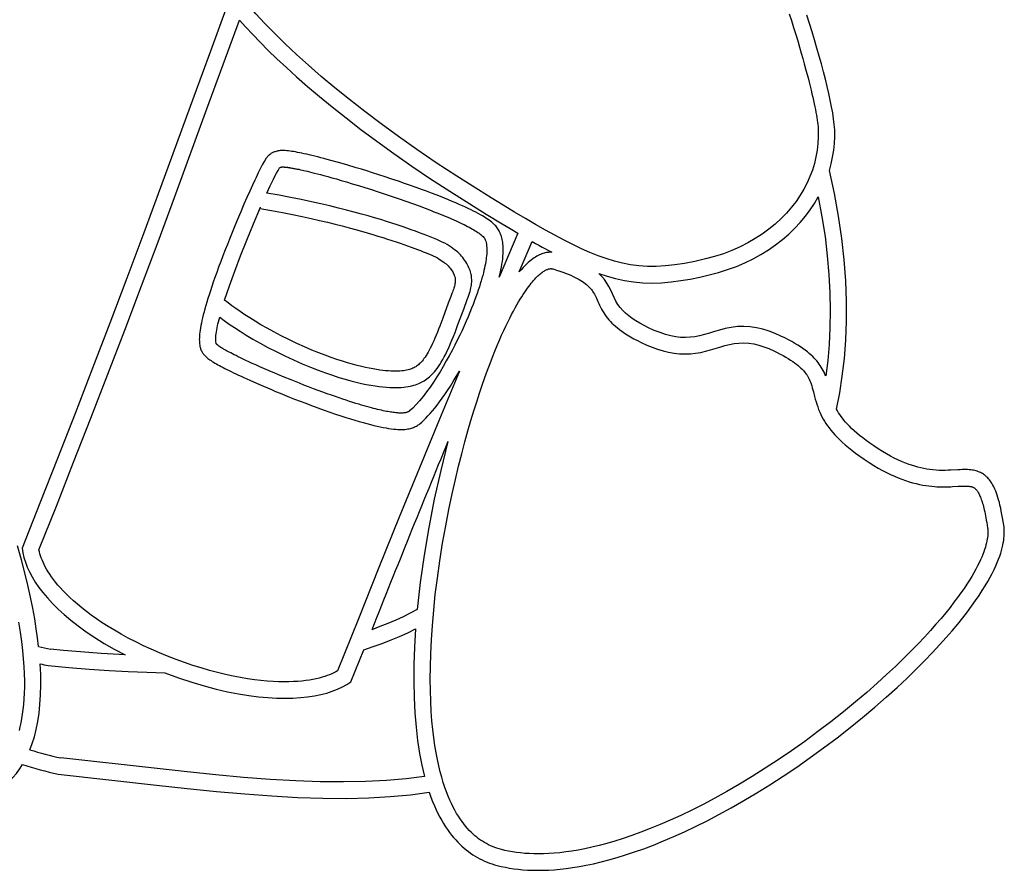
# Model space of a CAD drawing. Extents: x -113 to 891, y -160 to 230.
# Tile 5 of 9: x 503 to 533, y 155 to 181. Entities that reach past the tile are written whole.
import ezdxf

# ---------------------------------------------------------------- set-up
doc = ezdxf.new("R2010")
doc.units = 0
doc.header["$LTSCALE"] = 23.1
doc.layers.get('0').update_dxf_attribs({"linetype": 'CONTINUOUS'})

msp = doc.modelspace()

# ---------------------------------------------------------------- linework, layer by layer
at = {"color": 7, "linetype": 'CONTINUOUS'}
for p, q in [((512.49, 176.473), (512.259, 176.538)), ((511.012, 176.316), (511.042, 176.311)), ((511.042, 176.311), (511.072, 176.306)), ((511.072, 176.306), (511.1, 176.301)), ((511.1, 176.301), (511.126, 176.296)), ((511.126, 176.296), (511.153, 176.291)), ((511.153, 176.291), (511.179, 176.286)), ((511.179, 176.286), (511.206, 176.281)), ((511.206, 176.281), (511.234, 176.275)), ((511.234, 176.275), (511.28, 176.266)), ((511.28, 176.266), (511.332, 176.255)), ((511.332, 176.255), (511.393, 176.241)), ((511.393, 176.241), (511.439, 176.231)), ((511.439, 176.231), (511.49, 176.219)), ((512.747, 176.4), (512.49, 176.473)), ((511.49, 176.219), (511.547, 176.205)), ((511.547, 176.205), (511.611, 176.19)), ((511.611, 176.19), (511.682, 176.172)), ((511.682, 176.172), (511.76, 176.153)), ((511.76, 176.153), (511.847, 176.13)), ((511.847, 176.13), (511.943, 176.105)), ((511.943, 176.105), (512.048, 176.077)), ((512.048, 176.077), (512.163, 176.046)), ((512.163, 176.046), (512.289, 176.011)), ((512.289, 176.011), (512.427, 175.972)), ((512.427, 175.972), (512.576, 175.929)), ((512.576, 175.929), (512.737, 175.881)), ((509.87, 175.779), (509.79, 175.604)), ((512.737, 175.881), (512.911, 175.829)), ((512.911, 175.829), (513.096, 175.772)), ((513.096, 175.772), (513.291, 175.712)), ((513.291, 175.712), (513.493, 175.648)), ((513.493, 175.648), (513.7, 175.581)), ((509.704, 175.412), (509.612, 175.202)), ((509.79, 175.604), (509.704, 175.412)), ((513.7, 175.581), (513.911, 175.511)), ((513.911, 175.511), (514.122, 175.44)), ((514.122, 175.44), (514.333, 175.368)), ((514.333, 175.368), (514.542, 175.295)), ((509.612, 175.202), (509.514, 174.972)), ((510.111, 175.069), (510.119, 175.112)), ((514.542, 175.295), (514.745, 175.222)), ((514.745, 175.222), (514.942, 175.15)), ((514.942, 175.15), (515.131, 175.079)), ((516.485, 175.212), (516.983, 174.904)), ((509.408, 174.721), (509.294, 174.447)), ((509.514, 174.972), (509.408, 174.721)), ((516.983, 174.904), (517.472, 174.607)), ((509.294, 174.447), (509.172, 174.145)), ((517.953, 174.32), (517.384, 172.986)), ((517.995, 173.146), (518.389, 174.068)), ((515.833, 172.191), (515.665, 171.734)), ((515.874, 172.299), (515.833, 172.191)), ((516.301, 172.014), (516.412, 172.308)), ((516.126, 171.539), (516.301, 172.014)), ((509.082, 170.746), (509.047, 170.766)), ((509.121, 170.725), (509.082, 170.746)), ((509.163, 170.703), (509.121, 170.725)), ((509.209, 170.679), (509.163, 170.703)), ((509.26, 170.653), (509.209, 170.679)), ((509.315, 170.625), (509.26, 170.653)), ((509.374, 170.595), (509.315, 170.625)), ((509.44, 170.563), (509.374, 170.595)), ((509.511, 170.528), (509.44, 170.563)), ((509.588, 170.491), (509.511, 170.528)), ((509.673, 170.451), (509.588, 170.491)), ((509.766, 170.408), (509.673, 170.451)), ((509.867, 170.361), (509.766, 170.408)), ((509.979, 170.311), (509.867, 170.361)), ((510.101, 170.256), (509.979, 170.311)), ((510.236, 170.197), (510.101, 170.256)), ((510.385, 170.132), (510.236, 170.197)), ((510.55, 170.062), (510.385, 170.132)), ((511.052, 169.855), (510.834, 169.944)), ((509.792, 169.846), (509.991, 169.758)), ((509.991, 169.758), (510.209, 169.664)), ((510.209, 169.664), (510.449, 169.562)), ((511.299, 169.756), (511.052, 169.855)), ((512.87, 160.668), (513.259, 161.647))]:
    msp.add_line(p, q, dxfattribs=at)
for points in [[(516.749, 175.637), (516.091, 176.054), (515.467, 176.464), (514.876, 176.867), (514.318, 177.261), (513.79, 177.646), (513.292, 178.023), (512.822, 178.389), (512.38, 178.747), (511.964, 179.096), (511.574, 179.435), (511.208, 179.765), (510.867, 180.085), (510.548, 180.397), (510.25, 180.702), (509.975, 180.999), (509.721, 181.289), (509.49, 181.569), (509.281, 181.841), (509.095, 182.106), (508.933, 182.363)], [(509.107, 181.247), (508.595, 179.865), (508.085, 178.483)], [(508.482, 178.112), (508.978, 179.46), (509.476, 180.807)], [(509.476, 180.807), (509.669, 180.592), (509.879, 180.367), (510.107, 180.132), (510.352, 179.887), (510.618, 179.631), (510.906, 179.364), (511.216, 179.084), (511.551, 178.791), (511.912, 178.486), (512.301, 178.166), (512.722, 177.832), (513.174, 177.483), (513.661, 177.12), (514.178, 176.747), (514.722, 176.366), (515.29, 175.981), (515.877, 175.597), (516.485, 175.212)], [(526.21, 181.003), (526.277, 180.795), (526.344, 180.583), (526.409, 180.372), (526.469, 180.172), (526.526, 179.981), (526.577, 179.803), (526.625, 179.634), (526.669, 179.475), (526.71, 179.325), (526.748, 179.182), (526.783, 179.047), (526.816, 178.918), (526.847, 178.795), (526.875, 178.679), (526.902, 178.567), (526.926, 178.461), (526.949, 178.36), (526.97, 178.263), (526.989, 178.17), (527.006, 178.082), (527.022, 177.997), (527.037, 177.917), (527.05, 177.84), (527.061, 177.767), (527.071, 177.697), (527.079, 177.63), (527.086, 177.567), (527.091, 177.506), (527.094, 177.449)], [(527.594, 177.466), (527.581, 177.632), (527.561, 177.805), (527.533, 177.985), (527.498, 178.172), (527.458, 178.369), (527.413, 178.574), (527.364, 178.786), (527.31, 179.005), (527.251, 179.235), (527.188, 179.472), (527.122, 179.712), (527.053, 179.957), (526.981, 180.205), (526.906, 180.455), (526.829, 180.707), (526.75, 180.959)], [(508.085, 178.483), (507.076, 175.716), (506.567, 174.336), (506.053, 172.958), (505.531, 171.583), (505.005, 170.21), (504.473, 168.839), (503.938, 167.47), (503.4, 166.102), (502.858, 164.735)], [(503.374, 164.681), (503.903, 166.016), (504.429, 167.353), (504.952, 168.691), (505.472, 170.031), (505.986, 171.373), (506.496, 172.717), (506.999, 174.064), (507.497, 175.412), (508.482, 178.112)], [(527.094, 177.449), (527.094, 177.248), (527.083, 177.047), (527.059, 176.846), (527.023, 176.644), (526.975, 176.444), (526.914, 176.245), (526.841, 176.049), (526.754, 175.855), (526.655, 175.663), (526.542, 175.475), (526.417, 175.291), (526.278, 175.11), (526.126, 174.935), (525.962, 174.765), (525.784, 174.601), (525.593, 174.445), (525.391, 174.297), (525.177, 174.157), (524.952, 174.027), (524.715, 173.907), (524.467, 173.797), (524.208, 173.699), (523.938, 173.612), (523.658, 173.538)], [(527.433, 176.229), (527.488, 176.433), (527.531, 176.638), (527.564, 176.845), (527.585, 177.052), (527.595, 177.259), (527.594, 177.466)], [(512.259, 176.538), (512.151, 176.567), (512.049, 176.594), (511.951, 176.62), (511.858, 176.644), (511.769, 176.666), (511.684, 176.687), (511.602, 176.706), (511.524, 176.724), (511.45, 176.741), (511.379, 176.756), (511.311, 176.77), (511.246, 176.783), (511.184, 176.794), (511.126, 176.804), (511.069, 176.813), (511.016, 176.82), (510.965, 176.827), (510.917, 176.831), (510.871, 176.835), (510.828, 176.837), (510.788, 176.837), (510.749, 176.836), (510.714, 176.834), (510.68, 176.83), (510.649, 176.825), (510.619, 176.819), (510.59, 176.812), (510.563, 176.803), (510.538, 176.794), (510.514, 176.785), (510.493, 176.775), (510.473, 176.764), (510.454, 176.754), (510.436, 176.743), (510.418, 176.731), (510.401, 176.718), (510.383, 176.704), (510.366, 176.688), (510.348, 176.672), (510.331, 176.654), (510.315, 176.635), (510.299, 176.614), (510.283, 176.593)], [(510.283, 176.593), (510.255, 176.549), (510.227, 176.502), (510.199, 176.452), (510.17, 176.399), (510.141, 176.343), (510.111, 176.284), (510.08, 176.221), (510.047, 176.156), (510.014, 176.087), (509.98, 176.015), (509.944, 175.94), (509.87, 175.779)], [(510.311, 175.542), (510.362, 175.654), (510.413, 175.761), (510.462, 175.864), (510.51, 175.963), (510.557, 176.058), (510.604, 176.148), (510.651, 176.234), (510.698, 176.314)], [(510.698, 176.314), (510.703, 176.319), (510.708, 176.323), (510.715, 176.326), (510.722, 176.329), (510.73, 176.331), (510.738, 176.333), (510.746, 176.335), (510.755, 176.336), (510.765, 176.336), (510.775, 176.337), (510.786, 176.337), (510.797, 176.337), (510.809, 176.337), (510.822, 176.337), (510.835, 176.336), (510.848, 176.335), (510.862, 176.334), (510.877, 176.333), (510.891, 176.332), (510.906, 176.33), (510.921, 176.328), (510.936, 176.327), (510.951, 176.325), (510.967, 176.323), (510.982, 176.32), (510.997, 176.318), (511.012, 176.316)], [(517.36, 174.425), (517.342, 174.455), (517.321, 174.485), (517.299, 174.513), (517.275, 174.542), (517.249, 174.57), (517.22, 174.599), (517.188, 174.628), (517.153, 174.658), (517.114, 174.688), (517.073, 174.719), (517.027, 174.751), (516.978, 174.784), (516.926, 174.817), (516.869, 174.851), (516.809, 174.886), (516.744, 174.921), (516.675, 174.958), (516.602, 174.996), (516.525, 175.034), (516.442, 175.074), (516.355, 175.114), (516.263, 175.156), (516.166, 175.2), (516.063, 175.244), (515.955, 175.29), (515.841, 175.337), (515.721, 175.386), (515.594, 175.436), (515.461, 175.488), (515.321, 175.542), (515.173, 175.597), (515.018, 175.655), (514.855, 175.714), (514.684, 175.775), (514.503, 175.838), (514.314, 175.903), (514.115, 175.97), (513.914, 176.037), (513.717, 176.101), (513.528, 176.161), (513.353, 176.216), (513.187, 176.268), (513.032, 176.315), (512.747, 176.4)], [(527.649, 168.968), (527.746, 169.459), (527.825, 169.972), (527.888, 170.509), (527.932, 171.067), (527.955, 171.647), (527.955, 172.248), (527.932, 172.868), (527.884, 173.508), (527.81, 174.164), (527.711, 174.838), (527.585, 175.526), (527.433, 176.229)], [(523.658, 173.538), (523.333, 173.464), (523.021, 173.403), (522.723, 173.356), (522.438, 173.324), (522.163, 173.308), (521.896, 173.309), (521.636, 173.327), (521.381, 173.36), (521.133, 173.409), (520.887, 173.472), (520.642, 173.548), (520.395, 173.637), (520.145, 173.738), (519.89, 173.851), (519.628, 173.975), (519.359, 174.111), (519.079, 174.258), (518.79, 174.416), (518.492, 174.585), (518.181, 174.766), (517.852, 174.962), (517.505, 175.171), (517.137, 175.396), (516.749, 175.637)], [(515.975, 173.858), (515.92, 173.897), (515.86, 173.936), (515.796, 173.975), (515.726, 174.014), (515.65, 174.053), (515.568, 174.093), (515.48, 174.133), (515.386, 174.173), (515.286, 174.213), (515.18, 174.253), (515.069, 174.295), (514.952, 174.338), (514.83, 174.383), (514.701, 174.428), (514.566, 174.476), (514.424, 174.524), (514.274, 174.574), (514.116, 174.626), (513.95, 174.679), (513.775, 174.734), (513.589, 174.79), (513.394, 174.847), (513.187, 174.905), (512.968, 174.965), (512.737, 175.026), (512.492, 175.088), (512.232, 175.151), (511.957, 175.215), (511.666, 175.28), (511.356, 175.345), (511.028, 175.411), (510.68, 175.476), (510.311, 175.542)], [(523.773, 173.051), (524.057, 173.126), (524.333, 173.213), (524.601, 173.312), (524.86, 173.423), (525.109, 173.545), (525.349, 173.677), (525.578, 173.82), (525.796, 173.971), (526.001, 174.13), (526.194, 174.297), (526.376, 174.471), (526.545, 174.652), (526.702, 174.839), (526.846, 175.031), (526.977, 175.227), (527.095, 175.427)], [(527.095, 175.427), (527.207, 174.816), (527.299, 174.219), (527.369, 173.635), (527.418, 173.066), (527.448, 172.51), (527.458, 171.97), (527.449, 171.446), (527.422, 170.938), (527.38, 170.449), (527.321, 169.977)], [(509.025, 172.286), (509.171, 172.72), (509.332, 173.169), (509.508, 173.633), (509.698, 174.111), (509.901, 174.604), (510.119, 175.112)], [(510.111, 175.069), (510.456, 175.009), (510.782, 174.949), (511.09, 174.889), (511.38, 174.83), (511.654, 174.771), (511.912, 174.713), (512.157, 174.656), (512.387, 174.599), (512.606, 174.544), (512.812, 174.49), (513.007, 174.436), (513.192, 174.385), (513.367, 174.334), (513.533, 174.284), (513.691, 174.236), (513.84, 174.19), (513.982, 174.144), (514.117, 174.1), (514.245, 174.057), (514.367, 174.016), (514.483, 173.975), (514.593, 173.936), (514.699, 173.898)], [(515.131, 175.079), (515.31, 175.011), (515.396, 174.977), (515.48, 174.944), (515.561, 174.911), (515.641, 174.879), (515.718, 174.847), (515.792, 174.816), (515.865, 174.785), (515.935, 174.755), (516.003, 174.725), (516.069, 174.695), (516.133, 174.666), (516.194, 174.638), (516.254, 174.61), (516.311, 174.582), (516.366, 174.555), (516.42, 174.528), (516.471, 174.501), (516.52, 174.474), (516.566, 174.449), (516.611, 174.423), (516.653, 174.397), (516.693, 174.372), (516.732, 174.347), (516.768, 174.322), (516.803, 174.297), (516.835, 174.272), (516.864, 174.247), (516.891, 174.221), (516.913, 174.195), (516.932, 174.167)], [(517.384, 172.986), (517.41, 173.092), (517.432, 173.193), (517.451, 173.288), (517.467, 173.378), (517.48, 173.464), (517.49, 173.544), (517.497, 173.62), (517.502, 173.691), (517.505, 173.758), (517.506, 173.821), (517.505, 173.881), (517.502, 173.938), (517.497, 173.992), (517.49, 174.043), (517.482, 174.09), (517.473, 174.135), (517.463, 174.177), (517.452, 174.218), (517.439, 174.256), (517.426, 174.292), (517.411, 174.327), (517.395, 174.361), (517.379, 174.394), (517.36, 174.425)], [(517.472, 174.607), (517.713, 174.462), (517.953, 174.32)], [(509.172, 174.145), (509.108, 173.983), (509.041, 173.811), (508.973, 173.635), (508.906, 173.458), (508.843, 173.287), (508.784, 173.127), (508.73, 172.976), (508.681, 172.833), (508.635, 172.699), (508.592, 172.571), (508.553, 172.45), (508.517, 172.334), (508.483, 172.224), (508.452, 172.12), (508.424, 172.02), (508.398, 171.924), (508.374, 171.834), (508.353, 171.747), (508.334, 171.665), (508.317, 171.586), (508.302, 171.512), (508.289, 171.441), (508.279, 171.374), (508.27, 171.311), (508.264, 171.25), (508.259, 171.194), (508.256, 171.14), (508.255, 171.09), (508.256, 171.042), (508.258, 170.997), (508.262, 170.954), (508.268, 170.913), (508.275, 170.875)], [(516.932, 174.167), (516.954, 174.124), (516.971, 174.08), (516.984, 174.034), (516.993, 173.987), (516.999, 173.939), (517.003, 173.891), (517.005, 173.841), (517.005, 173.791), (517.004, 173.739), (517.001, 173.686), (516.996, 173.631), (516.99, 173.575), (516.983, 173.517), (516.973, 173.456), (516.962, 173.394), (516.949, 173.328), (516.935, 173.26), (516.918, 173.188), (516.9, 173.114), (516.88, 173.036), (516.858, 172.955), (516.834, 172.87), (516.807, 172.781), (516.778, 172.688), (516.746, 172.591), (516.711, 172.49), (516.674, 172.383), (516.633, 172.272), (516.589, 172.157), (516.542, 172.036), (516.491, 171.91), (516.436, 171.78), (516.378, 171.645), (516.316, 171.505), (516.25, 171.362), (516.18, 171.215), (516.107, 171.065), (516.029, 170.911), (515.948, 170.754), (515.863, 170.594), (515.773, 170.433), (515.679, 170.27), (515.583, 170.108), (515.483, 169.948), (515.381, 169.792), (515.278, 169.64), (515.172, 169.493), (515.066, 169.355), (514.96, 169.225), (514.854, 169.105), (514.749, 169), (514.646, 168.907)], [(514.699, 173.898), (514.895, 173.827), (514.986, 173.792), (515.073, 173.759), (515.156, 173.726), (515.234, 173.694), (515.307, 173.662), (515.376, 173.631), (515.44, 173.599), (515.5, 173.568), (515.555, 173.536), (515.605, 173.506), (515.651, 173.475), (515.693, 173.445), (515.732, 173.415), (515.767, 173.385), (515.8, 173.355), (515.831, 173.324), (515.859, 173.293), (515.885, 173.263), (515.909, 173.232), (515.931, 173.201), (515.95, 173.172), (515.967, 173.143), (515.982, 173.115), (515.996, 173.088), (516.007, 173.063), (516.016, 173.039), (516.024, 173.017), (516.031, 172.994), (516.037, 172.973), (516.041, 172.951), (516.045, 172.93), (516.046, 172.908), (516.047, 172.885), (516.046, 172.861), (516.044, 172.835), (516.04, 172.807), (516.035, 172.778), (516.028, 172.748), (516.02, 172.715), (516.011, 172.682), (516, 172.646), (515.988, 172.61), (515.975, 172.571), (515.961, 172.531), (515.945, 172.488)], [(516.412, 172.308), (516.436, 172.373), (516.457, 172.436), (516.477, 172.495), (516.494, 172.551), (516.508, 172.605), (516.52, 172.656), (516.53, 172.704), (516.537, 172.75), (516.542, 172.794), (516.545, 172.836), (516.547, 172.876), (516.547, 172.916), (516.544, 172.955), (516.541, 172.993), (516.535, 173.031), (516.528, 173.07), (516.518, 173.108), (516.507, 173.148), (516.494, 173.188), (516.479, 173.229), (516.461, 173.272), (516.441, 173.315), (516.419, 173.359), (516.394, 173.403), (516.367, 173.447), (516.338, 173.491), (516.307, 173.535), (516.273, 173.578), (516.238, 173.62), (516.201, 173.661), (516.161, 173.702), (516.119, 173.741), (516.074, 173.781), (516.026, 173.82), (515.975, 173.858)], [(518.389, 174.068), (518.49, 174.012), (518.59, 173.956), (518.689, 173.901), (518.787, 173.847), (518.885, 173.795), (518.983, 173.743)], [(518.983, 173.743), (518.95, 173.743), (518.918, 173.742), (518.885, 173.739), (518.852, 173.735), (518.818, 173.73), (518.784, 173.722), (518.75, 173.714), (518.715, 173.703), (518.679, 173.691), (518.642, 173.676), (518.605, 173.659), (518.567, 173.641), (518.527, 173.619), (518.487, 173.596), (518.445, 173.569), (518.402, 173.539), (518.357, 173.505), (518.311, 173.468), (518.263, 173.426), (518.213, 173.38), (518.161, 173.33), (518.108, 173.274), (518.052, 173.212), (517.995, 173.146)], [(517.448, 155.565), (517.38, 155.584), (517.312, 155.605), (517.245, 155.628), (517.18, 155.654), (517.116, 155.682), (517.053, 155.712), (516.991, 155.744), (516.931, 155.778), (516.871, 155.815), (516.813, 155.854), (516.755, 155.895), (516.698, 155.939), (516.641, 155.986), (516.585, 156.036), (516.529, 156.09), (516.473, 156.147), (516.417, 156.208), (516.361, 156.273), (516.305, 156.342), (516.25, 156.416), (516.195, 156.494), (516.141, 156.577), (516.087, 156.665), (516.034, 156.758), (515.982, 156.856), (515.93, 156.961), (515.879, 157.072), (515.828, 157.191), (515.778, 157.32), (515.729, 157.457), (515.681, 157.605), (515.633, 157.763), (515.587, 157.932), (515.543, 158.112), (515.502, 158.304), (515.462, 158.51), (515.425, 158.73), (515.392, 158.965), (515.362, 159.216), (515.335, 159.484), (515.314, 159.77), (515.298, 160.076), (515.287, 160.402), (515.283, 160.751), (515.287, 161.125), (515.298, 161.522), (515.319, 161.943), (515.348, 162.386), (515.388, 162.847), (515.438, 163.327), (515.5, 163.828), (515.574, 164.346), (515.661, 164.885), (515.755, 165.419), (515.852, 165.918), (515.951, 166.389), (516.049, 166.825), (516.146, 167.231), (516.242, 167.612), (516.337, 167.969), (516.43, 168.304), (516.522, 168.619), (516.611, 168.915), (516.698, 169.193), (516.784, 169.454), (516.867, 169.701), (516.948, 169.932), (517.027, 170.15), (517.104, 170.356), (517.178, 170.549), (517.251, 170.731), (517.321, 170.902), (517.39, 171.063), (517.456, 171.215), (517.521, 171.357), (517.584, 171.492), (517.644, 171.618), (517.703, 171.737), (517.76, 171.849), (517.816, 171.954), (517.87, 172.052), (517.922, 172.145), (517.972, 172.232), (518.021, 172.313), (518.068, 172.39), (518.114, 172.461), (518.158, 172.528), (518.201, 172.591), (518.243, 172.649), (518.283, 172.703), (518.322, 172.754), (518.36, 172.802), (518.396, 172.845), (518.431, 172.886), (518.465, 172.924), (518.498, 172.959), (518.53, 172.991), (518.561, 173.021), (518.59, 173.048), (518.619, 173.073), (518.646, 173.096), (518.673, 173.117), (518.698, 173.136), (518.723, 173.153), (518.746, 173.168), (518.769, 173.182), (518.791, 173.194), (518.812, 173.204), (518.832, 173.213), (518.851, 173.221), (518.869, 173.228), (518.886, 173.233), (518.903, 173.237), (518.919, 173.24), (518.935, 173.242), (518.95, 173.243), (518.965, 173.243), (518.978, 173.242), (518.991, 173.241), (519.004, 173.239), (519.015, 173.237), (519.026, 173.234)], [(519.026, 173.234), (519.13, 173.201), (519.227, 173.169), (519.319, 173.137), (519.405, 173.105), (519.486, 173.073), (519.561, 173.041), (519.631, 173.009), (519.697, 172.978), (519.757, 172.947), (519.814, 172.916), (519.866, 172.886), (519.914, 172.855), (519.958, 172.825), (519.999, 172.795), (520.036, 172.764), (520.071, 172.733), (520.104, 172.702), (520.134, 172.671), (520.162, 172.64), (520.188, 172.607), (520.212, 172.574), (520.235, 172.54), (520.257, 172.504), (520.278, 172.466), (520.299, 172.427), (520.319, 172.384), (520.34, 172.34), (520.362, 172.292), (520.385, 172.241), (520.41, 172.187), (520.436, 172.131), (520.465, 172.073), (520.496, 172.015), (520.529, 171.956), (520.565, 171.899), (520.602, 171.843), (520.641, 171.789), (520.681, 171.737), (520.723, 171.687), (520.768, 171.638), (520.815, 171.589), (520.865, 171.54), (520.92, 171.491), (520.98, 171.441), (521.046, 171.389), (521.118, 171.336), (521.196, 171.282), (521.282, 171.226), (521.376, 171.17), (521.478, 171.112), (521.588, 171.054), (521.707, 170.995)], [(520.775, 172.59), (520.722, 172.697), (520.659, 172.804), (520.587, 172.909), (520.505, 173.006), (520.413, 173.098)], [(520.413, 173.098), (520.666, 173.015), (520.927, 172.944), (521.195, 172.886), (521.47, 172.842), (521.75, 172.816), (522.035, 172.806), (522.325, 172.815), (522.616, 172.839), (522.907, 172.878), (523.196, 172.927), (523.485, 172.985), (523.773, 173.051)], [(515.945, 172.488), (515.911, 172.398), (515.874, 172.299)], [(521.925, 171.445), (521.792, 171.511), (521.666, 171.58), (521.546, 171.651), (521.433, 171.726), (521.327, 171.803), (521.23, 171.885), (521.143, 171.969), (521.065, 172.058), (520.997, 172.152), (520.935, 172.253), (520.879, 172.365), (520.775, 172.59)], [(513.541, 170.19), (513.429, 170.211), (513.312, 170.235), (513.187, 170.263), (513.055, 170.296), (512.915, 170.333), (512.767, 170.376), (512.611, 170.424), (512.445, 170.478), (512.27, 170.539), (512.085, 170.607), (511.889, 170.682), (511.68, 170.767), (511.459, 170.862), (511.223, 170.968), (510.984, 171.082), (510.749, 171.199), (510.525, 171.316), (510.32, 171.428), (510.13, 171.536), (509.954, 171.641), (509.791, 171.742), (509.638, 171.84), (509.497, 171.935), (509.365, 172.027), (509.243, 172.116), (509.13, 172.202), (509.025, 172.286)], [(508.765, 170.974), (508.758, 171.016), (508.755, 171.06), (508.755, 171.107), (508.758, 171.157), (508.762, 171.209), (508.768, 171.263), (508.776, 171.319), (508.786, 171.377), (508.797, 171.437), (508.809, 171.499), (508.823, 171.563), (508.839, 171.629), (508.855, 171.697), (508.874, 171.768)], [(508.874, 171.768), (509.012, 171.664), (509.162, 171.558), (509.322, 171.449), (509.496, 171.337), (509.683, 171.221), (509.885, 171.1), (510.106, 170.975), (510.341, 170.848), (510.594, 170.717), (510.856, 170.588), (511.123, 170.465), (511.386, 170.348), (511.636, 170.245), (511.873, 170.152), (512.095, 170.07), (512.305, 169.998), (512.502, 169.934), (512.689, 169.878), (512.864, 169.829), (513.03, 169.787), (513.186, 169.751), (513.334, 169.72), (513.472, 169.694), (513.603, 169.673), (513.726, 169.656), (513.841, 169.643), (513.95, 169.634), (514.052, 169.628), (514.148, 169.624), (514.238, 169.624), (514.322, 169.625), (514.401, 169.629), (514.475, 169.636), (514.544, 169.644), (514.609, 169.654), (514.67, 169.665), (514.728, 169.679), (514.782, 169.693), (514.834, 169.709), (514.883, 169.727), (514.931, 169.745), (514.976, 169.765), (515.02, 169.787), (515.062, 169.81), (515.103, 169.834), (515.143, 169.86), (515.182, 169.887), (515.22, 169.917), (515.258, 169.949), (515.296, 169.983), (515.334, 170.02), (515.372, 170.06), (515.411, 170.105), (515.451, 170.153), (515.492, 170.207), (515.533, 170.265), (515.576, 170.329), (515.619, 170.399), (515.663, 170.475), (515.708, 170.556), (515.753, 170.643), (515.798, 170.737), (515.845, 170.838), (515.893, 170.946), (515.942, 171.063), (515.991, 171.183), (516.038, 171.305), (516.084, 171.425), (516.126, 171.539)], [(515.665, 171.734), (515.606, 171.576), (515.574, 171.492), (515.539, 171.402), (515.503, 171.31), (515.465, 171.218), (515.427, 171.129), (515.39, 171.045), (515.354, 170.967), (515.319, 170.894), (515.285, 170.827), (515.252, 170.764), (515.219, 170.705), (515.187, 170.651), (515.155, 170.6), (515.124, 170.552), (515.093, 170.509), (515.063, 170.468), (515.033, 170.432), (515.004, 170.399), (514.976, 170.369), (514.949, 170.342), (514.921, 170.318), (514.894, 170.297), (514.867, 170.277), (514.84, 170.259), (514.812, 170.243), (514.783, 170.227), (514.752, 170.213), (514.72, 170.199), (514.686, 170.187), (514.649, 170.175), (514.609, 170.164), (514.565, 170.154), (514.519, 170.146), (514.469, 170.138), (514.415, 170.132), (514.357, 170.128), (514.296, 170.125), (514.231, 170.124), (514.161, 170.124), (514.088, 170.127), (514.009, 170.131), (513.926, 170.138), (513.838, 170.147), (513.744, 170.158), (513.645, 170.173), (513.541, 170.19)], [(525.954, 171.193), (525.777, 171.273), (525.595, 171.342), (525.407, 171.4), (525.215, 171.444), (525.02, 171.473), (524.824, 171.485), (524.633, 171.478), (524.446, 171.456), (524.264, 171.42), (524.092, 171.376), (523.935, 171.33), (523.784, 171.283), (523.63, 171.238), (523.478, 171.199), (523.333, 171.171), (523.19, 171.153), (523.048, 171.146), (522.903, 171.151), (522.755, 171.168), (522.602, 171.198), (522.443, 171.24), (522.277, 171.295), (522.104, 171.363), (521.925, 171.445)], [(527.321, 169.977), (527.297, 170.034), (527.272, 170.09), (527.245, 170.143), (527.217, 170.195), (527.187, 170.245), (527.156, 170.294), (527.123, 170.341), (527.088, 170.388), (527.051, 170.433), (527.012, 170.478), (526.97, 170.523), (526.924, 170.569), (526.875, 170.615), (526.821, 170.662), (526.762, 170.71), (526.698, 170.76), (526.628, 170.811), (526.553, 170.862), (526.471, 170.915), (526.382, 170.969), (526.286, 171.024), (526.183, 171.079), (526.073, 171.136), (525.954, 171.193)], [(508.275, 170.875), (508.28, 170.85), (508.287, 170.826), (508.295, 170.801), (508.304, 170.777), (508.315, 170.753), (508.327, 170.729), (508.34, 170.705), (508.354, 170.682), (508.37, 170.66), (508.386, 170.638), (508.404, 170.617), (508.423, 170.597), (508.444, 170.576), (508.466, 170.555), (508.491, 170.534), (508.518, 170.512), (508.547, 170.49), (508.579, 170.467), (508.613, 170.444), (508.65, 170.42), (508.689, 170.396), (508.731, 170.371), (508.775, 170.346), (508.821, 170.319), (508.871, 170.292), (508.923, 170.264), (508.977, 170.236), (509.035, 170.206), (509.096, 170.175), (509.159, 170.143), (509.226, 170.111), (509.296, 170.077), (509.369, 170.041), (509.446, 170.005), (509.527, 169.967), (509.611, 169.928), (509.792, 169.846)], [(509.047, 170.766), (509.015, 170.784), (509, 170.793), (508.985, 170.802), (508.972, 170.81), (508.958, 170.818), (508.946, 170.825), (508.934, 170.833), (508.922, 170.84), (508.911, 170.847), (508.901, 170.853), (508.891, 170.86), (508.882, 170.866), (508.873, 170.872), (508.864, 170.878), (508.856, 170.884), (508.848, 170.889), (508.841, 170.895), (508.834, 170.9), (508.827, 170.905), (508.821, 170.91), (508.815, 170.914), (508.809, 170.919), (508.804, 170.924), (508.799, 170.928), (508.795, 170.932), (508.79, 170.936), (508.786, 170.94), (508.783, 170.944), (508.779, 170.948), (508.776, 170.952), (508.773, 170.956), (508.771, 170.959), (508.768, 170.963), (508.767, 170.967), (508.766, 170.97), (508.765, 170.974)], [(521.707, 170.995), (521.872, 170.918), (522.037, 170.851), (522.203, 170.791), (522.37, 170.741), (522.537, 170.7), (522.704, 170.671), (522.871, 170.653), (523.037, 170.646), (523.201, 170.653), (523.361, 170.67), (523.515, 170.696), (523.665, 170.73), (523.809, 170.769), (523.952, 170.812), (524.101, 170.857), (524.249, 170.901), (524.39, 170.936), (524.531, 170.963), (524.679, 170.98), (524.829, 170.985), (524.979, 170.975), (525.13, 170.952), (525.281, 170.916), (525.434, 170.868), (525.587, 170.81), (525.74, 170.741)], [(525.74, 170.741), (525.841, 170.693), (525.935, 170.645), (526.023, 170.598), (526.104, 170.552), (526.18, 170.507), (526.251, 170.463), (526.315, 170.419), (526.375, 170.377), (526.43, 170.336), (526.48, 170.295), (526.526, 170.256), (526.568, 170.217), (526.606, 170.18), (526.64, 170.143), (526.672, 170.107), (526.7, 170.071), (526.727, 170.035), (526.752, 169.998), (526.775, 169.96), (526.798, 169.92), (526.819, 169.878), (526.84, 169.833), (526.859, 169.785), (526.878, 169.734), (526.896, 169.679), (526.913, 169.621), (526.93, 169.558), (526.947, 169.492), (526.983, 169.348)], [(510.834, 169.944), (510.64, 170.024), (510.55, 170.062)], [(516.171, 170.121), (515.565, 168.666), (514.954, 167.185), (514.339, 165.678), (513.72, 164.145), (513.095, 162.587), (512.465, 161.004)], [(514.966, 168.523), (515.025, 168.574), (515.087, 168.63), (515.15, 168.692), (515.215, 168.759), (515.282, 168.832), (515.351, 168.912), (515.421, 168.998), (515.494, 169.091), (515.57, 169.191), (515.648, 169.298), (515.729, 169.413), (515.812, 169.536), (515.897, 169.668), (515.986, 169.809), (516.077, 169.96), (516.171, 170.121)], [(514.646, 168.907), (514.637, 168.9), (514.628, 168.894), (514.617, 168.888), (514.606, 168.882), (514.593, 168.876), (514.58, 168.872), (514.565, 168.867), (514.55, 168.863), (514.533, 168.86), (514.515, 168.857), (514.496, 168.854), (514.476, 168.852), (514.454, 168.85), (514.432, 168.849), (514.408, 168.848), (514.382, 168.848), (514.355, 168.848), (514.327, 168.849), (514.297, 168.851), (514.266, 168.854), (514.233, 168.857), (514.198, 168.861), (514.162, 168.865), (514.124, 168.871), (514.083, 168.877), (514.041, 168.883), (513.997, 168.891), (513.951, 168.9), (513.902, 168.909), (513.851, 168.92), (513.798, 168.932), (513.742, 168.944), (513.683, 168.958), (513.622, 168.973), (513.558, 168.989), (513.491, 169.007), (513.42, 169.026), (513.347, 169.046), (513.27, 169.068), (513.189, 169.092), (513.105, 169.117), (513.016, 169.144), (512.924, 169.173), (512.827, 169.204), (512.726, 169.237), (512.621, 169.272), (512.51, 169.31), (512.395, 169.349), (512.274, 169.392), (512.147, 169.437), (512.015, 169.485), (511.877, 169.535), (511.73, 169.59), (511.582, 169.647), (511.438, 169.702), (511.299, 169.756)], [(510.449, 169.562), (510.577, 169.509), (510.712, 169.453), (510.853, 169.396), (511.001, 169.337), (511.156, 169.275), (511.32, 169.212), (511.493, 169.145), (511.674, 169.078), (511.864, 169.008), (512.054, 168.939), (512.232, 168.876), (512.402, 168.818), (512.561, 168.765), (512.711, 168.716), (512.853, 168.671), (512.988, 168.63), (513.116, 168.592), (513.237, 168.558), (513.353, 168.526), (513.463, 168.498), (513.568, 168.472), (513.668, 168.448), (513.762, 168.428), (513.852, 168.41), (513.937, 168.394), (514.017, 168.381), (514.093, 168.37), (514.165, 168.361), (514.233, 168.355), (514.297, 168.35), (514.357, 168.348), (514.413, 168.348), (514.465, 168.35), (514.514, 168.353), (514.559, 168.358), (514.602, 168.364), (514.642, 168.371), (514.679, 168.38), (514.714, 168.39), (514.747, 168.4), (514.778, 168.412), (514.808, 168.425), (514.837, 168.438), (514.865, 168.453), (514.891, 168.469), (514.917, 168.486), (514.942, 168.504), (514.966, 168.523)], [(526.983, 169.348), (527.003, 169.272), (527.025, 169.193), (527.049, 169.114), (527.076, 169.035), (527.105, 168.957), (527.137, 168.88), (527.171, 168.807), (527.207, 168.735), (527.245, 168.666), (527.285, 168.598), (527.328, 168.531), (527.373, 168.464), (527.422, 168.397), (527.475, 168.329), (527.533, 168.26), (527.596, 168.189), (527.665, 168.117), (527.74, 168.042), (527.822, 167.965), (527.911, 167.885), (528.009, 167.802), (528.116, 167.716), (528.232, 167.627), (528.358, 167.535), (528.495, 167.441), (528.642, 167.344)], [(528.914, 167.764), (528.784, 167.849), (528.664, 167.932), (528.552, 168.012), (528.448, 168.091), (528.353, 168.166), (528.265, 168.24), (528.184, 168.311), (528.109, 168.38), (528.042, 168.447), (527.98, 168.511), (527.924, 168.573), (527.874, 168.633), (527.828, 168.691), (527.786, 168.747), (527.747, 168.803), (527.712, 168.858), (527.679, 168.913), (527.649, 168.968)], [(515.823, 167.982), (515.601, 167.099), (515.406, 166.228), (515.237, 165.369), (515.095, 164.523), (514.979, 163.691), (514.888, 162.872)], [(531.343, 167.121), (531.127, 167.109), (531.046, 167.106), (530.961, 167.103), (530.869, 167.103), (530.775, 167.105), (530.68, 167.11), (530.585, 167.118), (530.494, 167.129), (530.403, 167.143), (530.312, 167.159), (530.22, 167.179), (530.127, 167.202), (530.031, 167.229), (529.934, 167.259), (529.834, 167.294), (529.732, 167.333), (529.628, 167.376), (529.52, 167.424), (529.409, 167.478), (529.293, 167.538), (529.173, 167.605), (529.046, 167.681), (528.914, 167.764)], [(528.642, 167.344), (528.784, 167.255), (528.919, 167.174), (529.049, 167.102), (529.173, 167.037), (529.294, 166.978), (529.412, 166.925), (529.527, 166.876), (529.639, 166.833), (529.75, 166.793), (529.858, 166.759), (529.965, 166.728), (530.07, 166.7), (530.173, 166.677), (530.274, 166.658), (530.37, 166.642), (530.461, 166.629), (530.546, 166.62), (530.627, 166.613), (530.702, 166.608), (530.774, 166.605), (530.841, 166.604), (530.905, 166.603), (530.965, 166.603), (531.022, 166.605), (531.076, 166.606), (531.128, 166.608), (531.176, 166.611), (531.35, 166.621)], [(532.741, 165.433), (532.723, 165.549), (532.704, 165.66), (532.685, 165.765), (532.665, 165.864), (532.646, 165.958), (532.625, 166.047), (532.605, 166.13), (532.584, 166.208), (532.562, 166.281), (532.54, 166.35), (532.518, 166.414), (532.495, 166.473), (532.472, 166.528), (532.449, 166.579), (532.425, 166.626), (532.402, 166.67), (532.378, 166.71), (532.354, 166.747), (532.33, 166.782), (532.305, 166.814), (532.28, 166.844), (532.254, 166.872), (532.228, 166.898), (532.202, 166.922), (532.175, 166.945), (532.147, 166.966), (532.119, 166.986), (532.09, 167.004), (532.061, 167.021), (532.03, 167.037), (531.999, 167.051), (531.966, 167.064), (531.933, 167.077), (531.898, 167.088), (531.861, 167.097), (531.822, 167.106), (531.781, 167.113), (531.737, 167.119), (531.69, 167.123), (531.64, 167.126), (531.587, 167.128), (531.531, 167.128), (531.471, 167.126), (531.409, 167.124), (531.343, 167.121)], [(531.35, 166.621), (531.388, 166.623), (531.425, 166.624), (531.46, 166.626), (531.494, 166.627), (531.526, 166.627), (531.556, 166.628), (531.586, 166.628), (531.613, 166.627), (531.64, 166.625), (531.665, 166.623), (531.689, 166.621), (531.711, 166.618), (531.732, 166.614), (531.751, 166.609), (531.769, 166.604), (531.785, 166.599), (531.801, 166.593), (531.815, 166.586), (531.829, 166.578), (531.843, 166.57), (531.856, 166.56), (531.869, 166.549), (531.882, 166.537), (531.896, 166.523), (531.909, 166.508), (531.923, 166.491), (531.936, 166.472), (531.95, 166.451), (531.963, 166.429), (531.977, 166.405), (531.99, 166.379), (532.003, 166.352), (532.016, 166.322), (532.03, 166.29), (532.043, 166.257), (532.056, 166.221), (532.069, 166.182), (532.082, 166.142), (532.095, 166.099), (532.108, 166.053), (532.121, 166.005), (532.133, 165.955), (532.146, 165.901), (532.159, 165.844), (532.171, 165.785), (532.184, 165.722), (532.197, 165.656), (532.209, 165.587), (532.222, 165.514), (532.234, 165.438), (532.247, 165.357)], [(517.324, 155.08), (517.445, 155.051), (517.569, 155.025), (517.697, 155.002), (517.828, 154.982), (517.963, 154.965), (518.103, 154.951), (518.247, 154.941), (518.397, 154.935), (518.552, 154.933), (518.712, 154.934), (518.879, 154.94), (519.053, 154.951), (519.234, 154.967), (519.422, 154.988), (519.618, 155.015), (519.822, 155.048), (520.034, 155.088), (520.254, 155.134), (520.483, 155.188), (520.721, 155.25), (520.968, 155.32), (521.227, 155.4), (521.498, 155.49), (521.781, 155.59), (522.075, 155.702), (522.381, 155.825), (522.697, 155.96), (523.024, 156.107), (523.362, 156.267), (523.71, 156.441), (524.071, 156.629), (524.443, 156.833), (524.829, 157.054), (525.223, 157.289), (525.623, 157.537), (526.028, 157.799), (526.437, 158.074), (526.848, 158.362), (527.258, 158.659), (527.664, 158.965), (528.06, 159.274), (528.444, 159.586), (528.813, 159.897), (529.164, 160.203), (529.492, 160.499), (529.797, 160.785), (530.076, 161.055), (530.333, 161.313), (530.569, 161.558), (530.786, 161.792), (530.986, 162.014), (531.169, 162.225), (531.338, 162.427), (531.492, 162.618), (531.633, 162.8), (531.762, 162.974), (531.88, 163.139), (531.987, 163.296), (532.084, 163.445), (532.172, 163.586), (532.252, 163.721), (532.323, 163.849), (532.388, 163.97), (532.445, 164.086), (532.497, 164.194), (532.542, 164.298), (532.581, 164.397), (532.616, 164.491), (532.646, 164.581), (532.671, 164.667), (532.693, 164.749), (532.711, 164.827), (532.726, 164.901), (532.737, 164.971), (532.746, 165.038), (532.752, 165.102), (532.755, 165.162), (532.756, 165.22), (532.755, 165.276), (532.753, 165.329), (532.748, 165.382), (532.741, 165.433)], [(532.247, 165.357), (532.251, 165.322), (532.254, 165.285), (532.256, 165.246), (532.256, 165.204), (532.255, 165.16), (532.251, 165.114), (532.245, 165.064), (532.238, 165.011), (532.227, 164.956), (532.214, 164.897), (532.199, 164.834), (532.18, 164.768), (532.158, 164.699), (532.133, 164.625), (532.103, 164.548), (532.069, 164.466), (532.031, 164.38), (531.989, 164.29), (531.941, 164.195), (531.888, 164.095), (531.829, 163.989), (531.765, 163.879), (531.694, 163.763), (531.616, 163.641), (531.53, 163.513), (531.437, 163.378), (531.335, 163.237), (531.224, 163.089), (531.104, 162.933), (530.973, 162.77), (530.83, 162.599), (530.676, 162.419), (530.509, 162.23), (530.328, 162.032), (530.133, 161.825), (529.921, 161.607), (529.692, 161.378), (529.443, 161.139), (529.175, 160.887), (528.884, 160.623), (528.567, 160.345), (528.227, 160.056), (527.863, 159.757), (527.48, 159.455), (527.084, 159.153), (526.681, 158.857), (526.278, 158.572), (525.876, 158.298), (525.478, 158.038), (525.084, 157.79), (524.695, 157.555), (524.313, 157.334), (523.944, 157.129), (523.586, 156.939), (523.242, 156.765), (522.91, 156.605), (522.59, 156.459), (522.281, 156.325), (521.981, 156.202), (521.693, 156.091), (521.416, 155.991), (521.151, 155.901), (520.897, 155.821), (520.654, 155.75), (520.423, 155.689), (520.201, 155.635), (519.99, 155.589), (519.787, 155.55), (519.593, 155.517), (519.406, 155.491), (519.227, 155.469), (519.055, 155.453), (518.89, 155.442), (518.732, 155.436), (518.579, 155.433), (518.433, 155.435), (518.293, 155.44), (518.158, 155.449), (518.029, 155.461), (517.904, 155.476), (517.784, 155.494), (517.669, 155.515), (517.557, 155.539), (517.448, 155.565)], [(503.364, 161.743), (503.333, 162.005), (503.293, 162.286), (503.244, 162.588), (503.185, 162.908), (503.115, 163.249), (503.035, 163.609), (502.942, 163.988), (502.838, 164.386), (502.72, 164.803)], [(502.858, 164.735), (502.881, 164.596), (502.915, 164.454), (502.96, 164.31), (503.016, 164.163), (503.085, 164.013), (503.166, 163.86), (503.262, 163.702), (503.371, 163.543), (503.493, 163.383), (503.63, 163.221), (503.784, 163.054), (503.955, 162.885), (504.142, 162.714), (504.347, 162.543), (504.569, 162.369), (504.81, 162.194), (505.074, 162.018), (505.359, 161.84), (505.666, 161.663), (505.995, 161.487)], [(512.465, 161.004), (512.409, 160.973), (512.35, 160.943), (512.287, 160.914), (512.22, 160.886), (512.148, 160.859), (512.072, 160.833), (511.99, 160.808), (511.904, 160.784), (511.811, 160.762), (511.713, 160.742), (511.608, 160.723), (511.497, 160.707), (511.379, 160.693), (511.254, 160.682), (511.121, 160.674), (510.98, 160.67), (510.829, 160.669), (510.669, 160.672), (510.498, 160.68), (510.318, 160.693), (510.128, 160.711), (509.93, 160.734), (509.724, 160.764), (509.509, 160.801), (509.285, 160.844), (509.053, 160.894), (508.812, 160.953), (508.565, 161.018), (508.313, 161.091), (508.058, 161.17), (507.801, 161.256), (507.545, 161.349), (507.291, 161.447), (507.04, 161.55), (506.793, 161.658), (506.552, 161.769), (506.318, 161.883), (506.093, 162), (505.878, 162.118), (505.672, 162.236), (505.479, 162.353), (505.298, 162.469), (505.127, 162.583), (504.967, 162.696), (504.817, 162.809), (504.676, 162.919), (504.544, 163.028), (504.422, 163.134), (504.31, 163.238), (504.207, 163.337), (504.114, 163.433), (504.028, 163.525), (503.951, 163.614), (503.88, 163.7), (503.815, 163.783), (503.756, 163.864), (503.702, 163.944), (503.652, 164.021), (503.608, 164.096), (503.567, 164.169), (503.531, 164.241), (503.499, 164.31), (503.47, 164.377), (503.445, 164.441), (503.423, 164.504), (503.404, 164.565), (503.387, 164.624), (503.374, 164.681)], [(514.888, 162.872), (514.677, 162.76), (514.458, 162.651), (514.231, 162.546), (513.996, 162.445), (513.752, 162.348), (513.501, 162.255)], [(502.754, 162.483), (502.803, 162.18), (502.843, 161.895), (502.874, 161.626), (502.897, 161.373), (502.914, 161.136), (502.925, 160.913), (502.93, 160.703), (502.929, 160.506), (502.924, 160.321), (502.915, 160.147), (502.902, 159.983), (502.886, 159.829), (502.867, 159.685), (502.846, 159.549), (502.822, 159.423), (502.796, 159.304), (502.768, 159.192)], [(513.259, 161.647), (513.545, 161.741), (513.821, 161.839), (514.089, 161.943), (514.348, 162.051), (514.598, 162.164), (514.839, 162.281)], [(514.839, 162.281), (514.807, 161.724), (514.788, 161.19), (514.784, 160.679), (514.793, 160.191), (514.816, 159.729), (514.851, 159.293), (514.898, 158.88), (514.957, 158.492), (515.027, 158.129), (515.107, 157.791)], [(505.995, 161.487), (505.633, 161.507), (505.265, 161.531), (504.89, 161.559), (504.508, 161.59), (504.12, 161.624), (503.725, 161.662)], [(503.098, 158.604), (503.17, 158.793), (503.233, 158.999), (503.29, 159.22), (503.338, 159.458), (503.376, 159.711), (503.404, 159.98), (503.422, 160.268), (503.43, 160.571), (503.426, 160.887), (503.41, 161.218)], [(503.652, 161.166), (504.287, 161.107), (504.905, 161.056), (505.506, 161.014), (506.089, 160.982), (506.655, 160.958), (507.204, 160.944)], [(507.204, 160.944), (507.623, 160.79), (508.024, 160.656), (508.407, 160.543), (508.771, 160.447), (509.117, 160.368), (509.445, 160.304), (509.758, 160.253), (510.055, 160.216), (510.337, 160.189), (510.606, 160.174), (510.862, 160.169), (511.105, 160.173), (511.332, 160.187), (511.548, 160.209), (511.756, 160.241), (511.953, 160.281), (512.134, 160.328), (512.303, 160.382), (512.461, 160.444), (512.608, 160.513), (512.744, 160.587), (512.87, 160.668)], [(515.107, 157.791), (514.548, 157.72), (513.951, 157.668), (513.316, 157.635), (512.644, 157.621), (511.935, 157.628), (511.19, 157.654), (510.409, 157.7), (509.596, 157.762), (508.756, 157.839), (507.883, 157.928), (506.975, 158.027), (504.037, 158.355)], [(501.681, 157.118), (501.823, 157.181), (501.961, 157.254), (502.096, 157.336), (502.227, 157.428), (502.352, 157.529), (502.472, 157.639), (502.583, 157.756), (502.688, 157.882), (502.784, 158.013), (502.873, 158.151)], [(503.957, 157.86), (506.954, 157.526), (507.884, 157.425), (508.779, 157.334), (509.64, 157.256), (510.464, 157.195), (511.253, 157.15), (512.009, 157.126), (512.731, 157.121), (513.417, 157.138), (514.066, 157.175), (514.678, 157.231), (515.252, 157.307)], [(515.252, 157.307), (515.303, 157.163), (515.355, 157.026), (515.409, 156.898), (515.463, 156.777), (515.519, 156.662), (515.575, 156.554), (515.633, 156.45), (515.691, 156.352), (515.751, 156.259), (515.811, 156.17), (515.873, 156.085), (515.934, 156.005), (515.996, 155.93), (516.059, 155.858), (516.122, 155.79), (516.185, 155.726), (516.249, 155.666), (516.314, 155.608), (516.379, 155.554), (516.446, 155.502), (516.513, 155.454), (516.581, 155.407), (516.65, 155.364), (516.72, 155.323), (516.791, 155.284), (516.864, 155.248), (516.937, 155.214), (517.012, 155.182), (517.088, 155.153), (517.166, 155.127), (517.244, 155.102), (517.324, 155.08)]]:
    msp.add_lwpolyline(points, dxfattribs=at)
for centre, radius, start, end in [((1003.724, -33.12), 527.721, 157.59963, 158.27057), ((505.167, 168.906), 7.387, 255.8748, 258.7447), ((505.178, 168.962), 7.944, 257.1369, 258.9199), ((506.211, 168.427), 10.305, 252.415, 257.8176), ((506.221, 168.46), 10.839, 252.0087, 257.9479)]:
    msp.add_arc(centre, radius, start, end, dxfattribs=at)

doc.saveas('drawing.dxf')
